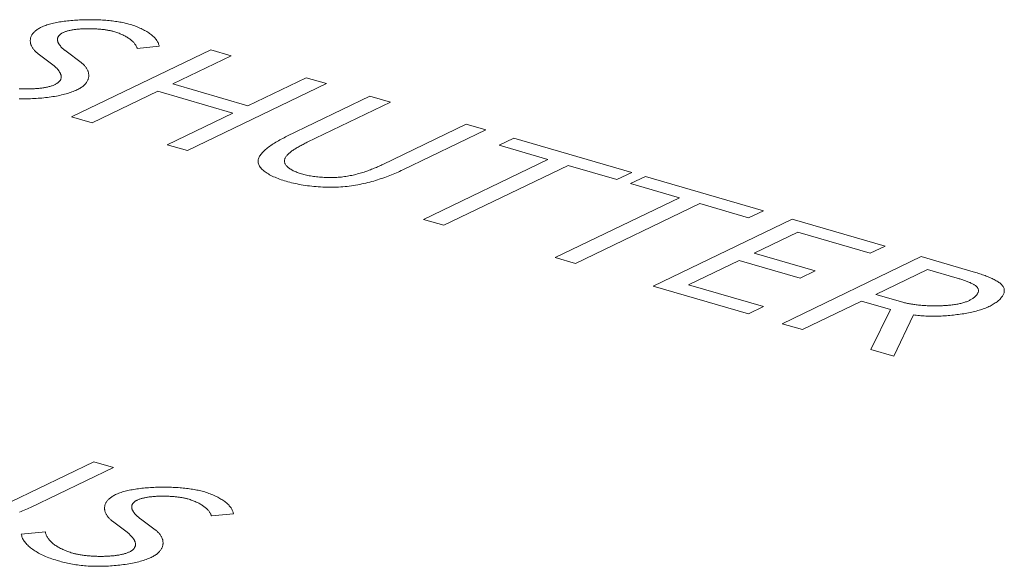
# Model space of a CAD drawing. Header units: millimetres. Extents: x 3925 to 5043, y -86 to 778.
# Tile 15 of 256: x 4035.37 to 4038.71, y 125.03 to 126.89. Entities that reach past the tile are written whole.
import ezdxf

# ---------------------------------------------------------------- set-up
doc = ezdxf.new("R2010")
doc.units = ezdxf.units.MM
doc.header["$LTSCALE"] = 46.255
doc.layers.add('H30K-TOP-COVDXF_CONTINUOUS_LINE', color=7, linetype='CONTINUOUS')

msp = doc.modelspace()

# ---------------------------------------------------------------- linework, layer by layer
at = {"layer": 'H30K-TOP-COVDXF_CONTINUOUS_LINE', "color": 7, "linetype": 'Continuous', "lineweight": 0}
for p, q in [((4035.765, 126.7913), (4035.8396, 126.799)), ((4035.429, 126.773), (4035.4785, 126.7357)), ((4035.574, 126.7442), (4035.5233, 126.782)), ((4036.0145, 126.7864), (4035.5421, 126.5588)), ((4035.8861, 126.6709), (4036.0839, 126.7662)), ((4036.0839, 126.7662), (4036.0145, 126.7864)), ((4036.3391, 126.692), (4036.1412, 126.5967)), ((4036.4077, 126.672), (4036.3391, 126.692)), ((4036.1412, 126.5967), (4035.8861, 126.6709)), ((4035.9353, 126.4444), (4036.4077, 126.672)), ((4035.6115, 126.5386), (4035.8345, 126.646)), ((4035.8345, 126.646), (4036.0897, 126.5718)), ((4036.5555, 126.6291), (4036.2735, 126.4932)), ((4036.6248, 126.6089), (4036.5555, 126.6291)), ((4036.3423, 126.4727), (4036.6248, 126.6089)), ((4035.5421, 126.5588), (4035.6115, 126.5386)), ((4036.0897, 126.5718), (4035.8667, 126.4644)), ((4036.9487, 126.5147), (4036.8823, 126.534)), ((4035.8667, 126.4644), (4035.9353, 126.4444)), ((4037.0442, 126.4869), (4036.9939, 126.4627)), ((4036.9939, 126.4627), (4037.1595, 126.4145)), ((4037.4448, 126.3704), (4037.0442, 126.4869)), ((4037.1595, 126.4145), (4036.7374, 126.2111)), ((4036.8068, 126.1909), (4037.2289, 126.3943)), ((4037.2289, 126.3943), (4037.3945, 126.3462)), ((4037.3945, 126.3462), (4037.4448, 126.3704)), ((4037.4911, 126.3569), (4037.4408, 126.3327)), ((4037.8917, 126.2404), (4037.4911, 126.3569)), ((4037.4408, 126.3327), (4037.6064, 126.2845)), ((4037.6064, 126.2845), (4037.1843, 126.0811)), ((4037.2537, 126.061), (4037.6758, 126.2644)), ((4037.6758, 126.2644), (4037.8415, 126.2162)), ((4037.8415, 126.2162), (4037.8917, 126.2404)), ((4036.7374, 126.2111), (4036.8068, 126.1909)), ((4037.9895, 126.212), (4037.5171, 125.9843)), ((4038.3051, 126.1202), (4037.9895, 126.212)), ((4037.8604, 126.0961), (4038.0086, 126.1676)), ((4038.0086, 126.1676), (4038.2548, 126.0959)), ((4038.2548, 126.0959), (4038.3051, 126.1202)), ((4038.0678, 126.0358), (4037.8604, 126.0961)), ((4037.1843, 126.0811), (4037.2537, 126.061)), ((4037.6374, 125.9887), (4037.8095, 126.0716)), ((4037.8095, 126.0716), (4038.0169, 126.0113)), ((4038.4282, 126.0844), (4037.9558, 125.8567)), ((4038.0169, 126.0113), (4038.0678, 126.0358)), ((4038.274, 125.9564), (4038.4493, 126.0409)), ((4038.4493, 126.0409), (4038.5503, 126.0115)), ((4037.8918, 125.9147), (4037.6374, 125.9887)), ((4037.5171, 125.9843), (4037.8409, 125.8902)), ((4038.3657, 125.9297), (4038.274, 125.9564)), ((4038.0252, 125.8366), (4038.2256, 125.9331)), ((4038.2256, 125.9331), (4038.3241, 125.9045)), ((4037.8409, 125.8902), (4037.8918, 125.9147)), ((4038.3241, 125.9045), (4038.2565, 125.7693)), ((4038.3348, 125.7465), (4038.4014, 125.887)), ((4037.9558, 125.8567), (4038.0252, 125.8366)), ((4038.2565, 125.7693), (4038.3348, 125.7465)), ((4035.6841, 125.3686), (4035.6176, 125.3879)), ((4035.6813, 125.1857), (4035.7307, 125.1484)), ((4035.8263, 125.1569), (4035.7756, 125.1947)), ((4036.0172, 125.204), (4036.0918, 125.2117)), ((4035.4529, 125.15), (4035.3712, 125.1424))]:
    msp.add_line(p, q, dxfattribs=at)
for points in [[(4035.737, 126.8741), (4035.733, 126.8752), (4035.7288, 126.8763), (4035.7245, 126.8774), (4035.7201, 126.8784), (4035.7155, 126.8793), (4035.7108, 126.8802), (4035.7059, 126.8811), (4035.701, 126.8819), (4035.6959, 126.8827), (4035.6908, 126.8834), (4035.6855, 126.8841), (4035.6802, 126.8848), (4035.6748, 126.8854), (4035.6693, 126.886), (4035.6637, 126.8865), (4035.6581, 126.8869), (4035.6524, 126.8874), (4035.6466, 126.8877), (4035.6408, 126.8881), (4035.6349, 126.8883), (4035.629, 126.8886), (4035.6231, 126.8888), (4035.6172, 126.8889), (4035.6112, 126.889), (4035.6052, 126.889), (4035.5992, 126.889), (4035.5932, 126.889), (4035.5872, 126.8889), (4035.5812, 126.8887), (4035.5752, 126.8885), (4035.5692, 126.8883), (4035.5633, 126.888), (4035.5574, 126.8876), (4035.5515, 126.8872), (4035.5457, 126.8868), (4035.5399, 126.8863), (4035.5341, 126.8857), (4035.5284, 126.8851), (4035.5228, 126.8845), (4035.5173, 126.8838), (4035.5118, 126.883), (4035.5064, 126.8822), (4035.5011, 126.8814), (4035.4959, 126.8804), (4035.4908, 126.8795), (4035.4857, 126.8785), (4035.4808, 126.8774), (4035.476, 126.8763), (4035.4714, 126.8751), (4035.4668, 126.8738), (4035.4624, 126.8726), (4035.4581, 126.8712), (4035.454, 126.8698), (4035.45, 126.8684), (4035.4462, 126.8668), (4035.4425, 126.8653), (4035.439, 126.8637)], [(4035.439, 126.8637), (4035.4359, 126.8621), (4035.433, 126.8606), (4035.4302, 126.8589), (4035.4275, 126.8573), (4035.425, 126.8556), (4035.4227, 126.8539), (4035.4204, 126.8522), (4035.4183, 126.8504), (4035.4163, 126.8486), (4035.4145, 126.8468), (4035.4128, 126.845), (4035.4112, 126.8431), (4035.4098, 126.8412), (4035.4084, 126.8393), (4035.4072, 126.8374), (4035.4062, 126.8355), (4035.4052, 126.8335), (4035.4044, 126.8316), (4035.4036, 126.8296), (4035.403, 126.8276), (4035.4025, 126.8256), (4035.4022, 126.8236), (4035.4019, 126.8216), (4035.4017, 126.8196), (4035.4017, 126.8176), (4035.4017, 126.8156), (4035.4019, 126.8136), (4035.4022, 126.8116), (4035.4025, 126.8096), (4035.403, 126.8076), (4035.4036, 126.8057), (4035.4043, 126.8037), (4035.405, 126.8017), (4035.4059, 126.7998), (4035.4068, 126.7978), (4035.4079, 126.7959), (4035.409, 126.794), (4035.4102, 126.7921), (4035.4115, 126.7902), (4035.4129, 126.7884), (4035.4144, 126.7866), (4035.416, 126.7848), (4035.4176, 126.783), (4035.4193, 126.7812), (4035.4211, 126.7795), (4035.423, 126.7778), (4035.4249, 126.7762), (4035.4269, 126.7745), (4035.429, 126.773)], [(4035.513, 126.8451), (4035.515, 126.846), (4035.517, 126.8469), (4035.5191, 126.8477), (4035.5213, 126.8485), (4035.5236, 126.8493), (4035.526, 126.85), (4035.5284, 126.8507), (4035.5309, 126.8514), (4035.5335, 126.852), (4035.5362, 126.8527), (4035.5389, 126.8532), (4035.5417, 126.8538), (4035.5445, 126.8543), (4035.5474, 126.8548), (4035.5503, 126.8552), (4035.5533, 126.8556), (4035.5563, 126.856), (4035.5594, 126.8564), (4035.5625, 126.8567), (4035.5656, 126.857), (4035.5688, 126.8573), (4035.572, 126.8576), (4035.5752, 126.8578), (4035.5785, 126.858), (4035.5818, 126.8581), (4035.5851, 126.8583), (4035.5884, 126.8584), (4035.5917, 126.8585), (4035.595, 126.8585), (4035.5984, 126.8585), (4035.6017, 126.8585), (4035.6051, 126.8585), (4035.6084, 126.8585), (4035.6117, 126.8584), (4035.6151, 126.8583), (4035.6184, 126.8582), (4035.6217, 126.858), (4035.625, 126.8578), (4035.6282, 126.8576), (4035.6315, 126.8574), (4035.6347, 126.8572), (4035.6379, 126.8569), (4035.641, 126.8566), (4035.6442, 126.8563), (4035.6473, 126.8559), (4035.6503, 126.8556), (4035.6533, 126.8552), (4035.6563, 126.8548), (4035.6592, 126.8544), (4035.662, 126.8539), (4035.6648, 126.8534), (4035.6675, 126.8529), (4035.6702, 126.8524), (4035.6728, 126.8519), (4035.6754, 126.8513), (4035.6779, 126.8508), (4035.6803, 126.8502), (4035.6826, 126.8496), (4035.6848, 126.8489)], [(4035.8396, 126.799), (4035.8391, 126.8015), (4035.8385, 126.804), (4035.8377, 126.8065), (4035.8367, 126.809), (4035.8356, 126.8114), (4035.8343, 126.8139), (4035.8329, 126.8164), (4035.8313, 126.8188), (4035.8295, 126.8213), (4035.8276, 126.8237), (4035.8255, 126.8261), (4035.8233, 126.8285), (4035.821, 126.8308), (4035.8185, 126.8332), (4035.8158, 126.8355), (4035.813, 126.8378), (4035.8101, 126.84), (4035.807, 126.8422), (4035.8039, 126.8444), (4035.8005, 126.8466), (4035.7971, 126.8487), (4035.7935, 126.8508), (4035.7899, 126.8529), (4035.786, 126.8549), (4035.7821, 126.8569), (4035.7781, 126.8588), (4035.7739, 126.8607), (4035.7697, 126.8626), (4035.7653, 126.8644), (4035.7609, 126.8661), (4035.7563, 126.8678), (4035.7516, 126.8695), (4035.7469, 126.8711), (4035.742, 126.8726), (4035.737, 126.8741)], [(4035.5233, 126.782), (4035.522, 126.783), (4035.5207, 126.784), (4035.5193, 126.7851), (4035.518, 126.7861), (4035.5167, 126.7872), (4035.5155, 126.7883), (4035.5142, 126.7894), (4035.5129, 126.7905), (4035.5117, 126.7916), (4035.5105, 126.7928), (4035.5093, 126.7939), (4035.5082, 126.7951), (4035.5071, 126.7963), (4035.506, 126.7974), (4035.5049, 126.7986), (4035.5039, 126.7998), (4035.5029, 126.801), (4035.502, 126.8022), (4035.5011, 126.8034), (4035.5002, 126.8047), (4035.4994, 126.8059), (4035.4986, 126.8071), (4035.4979, 126.8083), (4035.4973, 126.8096), (4035.4966, 126.8108), (4035.4961, 126.812), (4035.4956, 126.8133), (4035.4951, 126.8145), (4035.4948, 126.8157), (4035.4945, 126.817), (4035.4942, 126.8182), (4035.494, 126.8194), (4035.4939, 126.8206), (4035.4939, 126.8219), (4035.4939, 126.8231), (4035.494, 126.8243), (4035.4942, 126.8255), (4035.4944, 126.8267), (4035.4948, 126.8278), (4035.4952, 126.829), (4035.4957, 126.8302), (4035.4963, 126.8313), (4035.497, 126.8325), (4035.4978, 126.8336), (4035.4987, 126.8347), (4035.4996, 126.8358), (4035.5007, 126.8369), (4035.5019, 126.838), (4035.5031, 126.8391), (4035.5045, 126.8401), (4035.506, 126.8412), (4035.5076, 126.8422), (4035.5093, 126.8432), (4035.5111, 126.8442), (4035.513, 126.8451)], [(4035.6848, 126.8489), (4035.6886, 126.8478), (4035.6924, 126.8466), (4035.696, 126.8454), (4035.6996, 126.8441), (4035.7031, 126.8428), (4035.7065, 126.8414), (4035.7098, 126.8401), (4035.713, 126.8386), (4035.7162, 126.8372), (4035.7193, 126.8357), (4035.7222, 126.8342), (4035.7251, 126.8326), (4035.7279, 126.831), (4035.7306, 126.8294), (4035.7332, 126.8278), (4035.7358, 126.8261), (4035.7382, 126.8244), (4035.7405, 126.8227), (4035.7428, 126.821), (4035.7449, 126.8192), (4035.7469, 126.8174), (4035.7489, 126.8156), (4035.7507, 126.8138), (4035.7525, 126.812), (4035.7542, 126.8102), (4035.7557, 126.8083), (4035.7572, 126.8065), (4035.7585, 126.8046), (4035.7597, 126.8027), (4035.7609, 126.8008), (4035.7619, 126.7989), (4035.7628, 126.797), (4035.7637, 126.7951), (4035.7644, 126.7932), (4035.765, 126.7913)], [(4035.4785, 126.7357), (4035.4798, 126.7346), (4035.4812, 126.7335), (4035.4825, 126.7324), (4035.4839, 126.7312), (4035.4852, 126.7301), (4035.4865, 126.7289), (4035.4878, 126.7277), (4035.489, 126.7265), (4035.4902, 126.7253), (4035.4915, 126.7241), (4035.4926, 126.7228), (4035.4938, 126.7216), (4035.4949, 126.7203), (4035.4959, 126.719), (4035.497, 126.7177), (4035.498, 126.7164), (4035.4989, 126.7151), (4035.4998, 126.7138), (4035.5007, 126.7125), (4035.5015, 126.7112), (4035.5023, 126.7099), (4035.503, 126.7086), (4035.5037, 126.7072), (4035.5043, 126.7059), (4035.5048, 126.7046), (4035.5053, 126.7032), (4035.5057, 126.7019), (4035.5061, 126.7006), (4035.5064, 126.6993), (4035.5066, 126.6979), (4035.5067, 126.6966), (4035.5068, 126.6953), (4035.5068, 126.694), (4035.5067, 126.6927), (4035.5066, 126.6914), (4035.5064, 126.6901), (4035.506, 126.6888), (4035.5056, 126.6875), (4035.5051, 126.6862), (4035.5045, 126.685), (4035.5039, 126.6837), (4035.5031, 126.6825), (4035.5022, 126.6812), (4035.5013, 126.68), (4035.5002, 126.6788), (4035.499, 126.6777), (4035.4978, 126.6765), (4035.4964, 126.6753), (4035.4949, 126.6742), (4035.4933, 126.6731), (4035.4916, 126.672), (4035.4897, 126.6709), (4035.4878, 126.6699), (4035.4857, 126.6688)], [(4035.5604, 126.6506), (4035.5636, 126.6522), (4035.5667, 126.6539), (4035.5696, 126.6556), (4035.5725, 126.6573), (4035.5751, 126.6591), (4035.5776, 126.6609), (4035.58, 126.6627), (4035.5823, 126.6646), (4035.5844, 126.6665), (4035.5863, 126.6684), (4035.5882, 126.6703), (4035.5899, 126.6723), (4035.5914, 126.6743), (4035.5929, 126.6763), (4035.5942, 126.6783), (4035.5953, 126.6803), (4035.5964, 126.6824), (4035.5973, 126.6845), (4035.5981, 126.6865), (4035.5988, 126.6886), (4035.5994, 126.6907), (4035.5998, 126.6928), (4035.6001, 126.6949), (4035.6003, 126.697), (4035.6004, 126.6991), (4035.6004, 126.7012), (4035.6002, 126.7034), (4035.6, 126.7055), (4035.5996, 126.7076), (4035.5992, 126.7096), (4035.5986, 126.7117), (4035.5979, 126.7138), (4035.5971, 126.7159), (4035.5963, 126.7179), (4035.5953, 126.7199), (4035.5942, 126.722), (4035.593, 126.724), (4035.5917, 126.7259), (4035.5904, 126.7279), (4035.5889, 126.7298), (4035.5874, 126.7317), (4035.5857, 126.7336), (4035.584, 126.7355), (4035.5822, 126.7373), (4035.5802, 126.7391), (4035.5783, 126.7408), (4035.5762, 126.7425), (4035.574, 126.7442)], [(4035.4857, 126.6688), (4035.4835, 126.6678), (4035.4812, 126.6668), (4035.4789, 126.6659), (4035.4764, 126.665), (4035.4738, 126.6642), (4035.4712, 126.6633), (4035.4685, 126.6626), (4035.4656, 126.6618), (4035.4627, 126.6611), (4035.4598, 126.6604), (4035.4568, 126.6598), (4035.4537, 126.6592), (4035.4505, 126.6586), (4035.4473, 126.6581), (4035.444, 126.6576), (4035.4407, 126.6571), (4035.4373, 126.6567), (4035.4338, 126.6563), (4035.4304, 126.6559), (4035.4268, 126.6556), (4035.4233, 126.6553), (4035.4197, 126.655), (4035.4161, 126.6548), (4035.4124, 126.6546), (4035.4088, 126.6544), (4035.4051, 126.6543), (4035.4014, 126.6542), (4035.3977, 126.6541), (4035.3939, 126.654), (4035.3902, 126.654), (4035.3865, 126.654), (4035.3827, 126.6541), (4035.379, 126.6541), (4035.3752, 126.6542), (4035.3715, 126.6543), (4035.3678, 126.6545), (4035.3641, 126.6547)], [(4035.3642, 126.6205), (4035.3705, 126.6203), (4035.3768, 126.6203), (4035.3831, 126.6203), (4035.3895, 126.6203), (4035.3959, 126.6205), (4035.4023, 126.6207), (4035.4088, 126.6209), (4035.4152, 126.6212), (4035.4217, 126.6216), (4035.4281, 126.6221), (4035.4345, 126.6226), (4035.4409, 126.6231), (4035.4473, 126.6238), (4035.4536, 126.6245), (4035.4599, 126.6252), (4035.4661, 126.626), (4035.4723, 126.6269), (4035.4784, 126.6278), (4035.4844, 126.6288), (4035.4903, 126.6299), (4035.4961, 126.631), (4035.5019, 126.6322), (4035.5075, 126.6334), (4035.513, 126.6347), (4035.5184, 126.636), (4035.5237, 126.6374), (4035.5288, 126.6389), (4035.5338, 126.6404), (4035.5387, 126.6419), (4035.5433, 126.6436), (4035.5479, 126.6452), (4035.5522, 126.647), (4035.5564, 126.6487), (4035.5604, 126.6506)], [(4036.8823, 126.534), (4036.5997, 126.3979), (4036.5961, 126.3962), (4036.5925, 126.3945), (4036.5888, 126.3928), (4036.585, 126.3911), (4036.5812, 126.3894), (4036.5774, 126.3877), (4036.5734, 126.3861), (4036.5694, 126.3844), (4036.5654, 126.3827), (4036.5613, 126.3811), (4036.5572, 126.3795), (4036.553, 126.3779), (4036.5487, 126.3764), (4036.5444, 126.3748), (4036.54, 126.3733), (4036.5356, 126.3718), (4036.5311, 126.3704), (4036.5266, 126.369), (4036.522, 126.3677), (4036.5174, 126.3663), (4036.5128, 126.3651), (4036.508, 126.3639), (4036.5033, 126.3627), (4036.4985, 126.3616), (4036.4936, 126.3605), (4036.4887, 126.3595), (4036.4837, 126.3586), (4036.4787, 126.3577), (4036.4737, 126.3569), (4036.4686, 126.3561), (4036.4635, 126.3555), (4036.4583, 126.3549), (4036.4531, 126.3544), (4036.4478, 126.3539), (4036.4426, 126.3536), (4036.4373, 126.3533), (4036.432, 126.3531), (4036.4266, 126.353), (4036.4213, 126.353), (4036.416, 126.353), (4036.4106, 126.3531), (4036.4053, 126.3533), (4036.4, 126.3535), (4036.3947, 126.3538), (4036.3894, 126.3542), (4036.3842, 126.3546), (4036.379, 126.3551), (4036.3739, 126.3557), (4036.3688, 126.3563), (4036.3638, 126.357), (4036.3589, 126.3577), (4036.3541, 126.3585), (4036.3493, 126.3594), (4036.3447, 126.3603), (4036.3401, 126.3612), (4036.3357, 126.3622), (4036.3314, 126.3633), (4036.3272, 126.3644), (4036.3231, 126.3655)], [(4036.2735, 126.4932), (4036.2686, 126.4908), (4036.2638, 126.4883), (4036.259, 126.4858), (4036.2542, 126.4833), (4036.2495, 126.4807), (4036.2449, 126.4782), (4036.2403, 126.4755), (4036.2359, 126.4729), (4036.2315, 126.4702), (4036.2272, 126.4676), (4036.223, 126.4648), (4036.219, 126.4621), (4036.215, 126.4594), (4036.2112, 126.4566), (4036.2075, 126.4538), (4036.204, 126.451), (4036.2007, 126.4482), (4036.1975, 126.4453), (4036.1945, 126.4425), (4036.1917, 126.4397), (4036.189, 126.4368), (4036.1866, 126.4339), (4036.1844, 126.4311), (4036.1824, 126.4282), (4036.1807, 126.4254), (4036.1791, 126.4225), (4036.1779, 126.4196), (4036.1768, 126.4168), (4036.1761, 126.4139), (4036.1756, 126.4111), (4036.1754, 126.4082), (4036.1755, 126.4054), (4036.1759, 126.4026), (4036.1766, 126.3997), (4036.1776, 126.3969), (4036.179, 126.3941), (4036.1806, 126.3913), (4036.1825, 126.3886), (4036.1846, 126.3858), (4036.187, 126.3831), (4036.1897, 126.3805), (4036.1926, 126.3778), (4036.1958, 126.3752), (4036.1992, 126.3726), (4036.2028, 126.3701), (4036.2066, 126.3676), (4036.2106, 126.3652), (4036.2148, 126.3628), (4036.2192, 126.3605), (4036.2237, 126.3582), (4036.2284, 126.3559), (4036.2333, 126.3538), (4036.2383, 126.3516), (4036.2435, 126.3496), (4036.2487, 126.3476), (4036.2541, 126.3457), (4036.2596, 126.3438), (4036.2652, 126.342), (4036.2709, 126.3403)], [(4036.2709, 126.3403), (4036.2768, 126.3387), (4036.2828, 126.3371), (4036.289, 126.3355), (4036.2953, 126.3341), (4036.3018, 126.3326), (4036.3084, 126.3313), (4036.3151, 126.3299), (4036.322, 126.3287), (4036.329, 126.3275), (4036.336, 126.3264), (4036.3432, 126.3254), (4036.3504, 126.3245), (4036.3578, 126.3236), (4036.3652, 126.3228), (4036.3726, 126.3222), (4036.3801, 126.3216), (4036.3877, 126.3211), (4036.3953, 126.3206), (4036.4029, 126.3203), (4036.4105, 126.3201), (4036.4181, 126.32), (4036.4258, 126.32), (4036.4334, 126.3201), (4036.441, 126.3203), (4036.4486, 126.3206), (4036.4562, 126.3211), (4036.4636, 126.3216), (4036.4709, 126.3223), (4036.4782, 126.323), (4036.4854, 126.3239), (4036.4926, 126.3249), (4036.4998, 126.326), (4036.5069, 126.3271), (4036.5139, 126.3284), (4036.5209, 126.3297), (4036.5278, 126.3312), (4036.5347, 126.3327), (4036.5415, 126.3343), (4036.5483, 126.3359), (4036.5549, 126.3377), (4036.5615, 126.3394), (4036.5681, 126.3413), (4036.5745, 126.3432), (4036.5809, 126.3452), (4036.5873, 126.3472), (4036.5935, 126.3493), (4036.5997, 126.3514), (4036.6057, 126.3535), (4036.6117, 126.3557), (4036.6176, 126.3579), (4036.6234, 126.3602), (4036.6292, 126.3624), (4036.6348, 126.3647), (4036.6404, 126.3671), (4036.6458, 126.3694), (4036.6512, 126.3717), (4036.6564, 126.3741), (4036.6616, 126.3765), (4036.6666, 126.3788), (4036.9487, 126.5147)], [(4036.3231, 126.3655), (4036.3193, 126.3667), (4036.3155, 126.3679), (4036.3118, 126.3692), (4036.3083, 126.3705), (4036.3048, 126.3719), (4036.3015, 126.3733), (4036.2982, 126.3748), (4036.2951, 126.3763), (4036.2921, 126.3779), (4036.2892, 126.3795), (4036.2865, 126.3812), (4036.2839, 126.3829), (4036.2815, 126.3846), (4036.2791, 126.3864), (4036.277, 126.3881), (4036.275, 126.3899), (4036.2732, 126.3918), (4036.2715, 126.3936), (4036.2701, 126.3955), (4036.2688, 126.3974), (4036.2676, 126.3993), (4036.2667, 126.4013), (4036.266, 126.4032), (4036.2654, 126.4051), (4036.2651, 126.4071), (4036.265, 126.4091), (4036.2651, 126.4111), (4036.2654, 126.4131), (4036.2659, 126.4152), (4036.2666, 126.4172), (4036.2675, 126.4192), (4036.2685, 126.4212), (4036.2698, 126.4233), (4036.2712, 126.4253), (4036.2728, 126.4273), (4036.2745, 126.4293), (4036.2764, 126.4313), (4036.2785, 126.4333), (4036.2806, 126.4353), (4036.2829, 126.4373), (4036.2853, 126.4393), (4036.2879, 126.4413), (4036.2905, 126.4432), (4036.2933, 126.4452), (4036.2961, 126.4471), (4036.2991, 126.449), (4036.3021, 126.451), (4036.3052, 126.4529), (4036.3083, 126.4548), (4036.3116, 126.4566), (4036.3149, 126.4585), (4036.3182, 126.4603), (4036.3216, 126.4622), (4036.325, 126.464), (4036.3284, 126.4658), (4036.3319, 126.4675), (4036.3353, 126.4693), (4036.3388, 126.471), (4036.3423, 126.4727)], [(4038.6581, 125.9149), (4038.6619, 125.9168), (4038.6657, 125.9188), (4038.6693, 125.9208), (4038.6728, 125.9229), (4038.6761, 125.925), (4038.6794, 125.9271), (4038.6825, 125.9293), (4038.6854, 125.9315), (4038.6882, 125.9337), (4038.6909, 125.936), (4038.6934, 125.9383), (4038.6958, 125.9406), (4038.698, 125.943), (4038.7, 125.9453), (4038.7019, 125.9477), (4038.7035, 125.9501), (4038.705, 125.9524), (4038.7064, 125.9548), (4038.7075, 125.9572), (4038.7084, 125.9596), (4038.7092, 125.962), (4038.7097, 125.9643), (4038.7101, 125.9667), (4038.7102, 125.969), (4038.7101, 125.9713), (4038.7098, 125.9736), (4038.7093, 125.9759), (4038.7086, 125.9782), (4038.7076, 125.9804), (4038.7064, 125.9826), (4038.705, 125.9847), (4038.7033, 125.9869), (4038.7014, 125.989), (4038.6993, 125.991), (4038.6971, 125.9931), (4038.6946, 125.9951), (4038.6919, 125.9971), (4038.6891, 125.999), (4038.6861, 126.0009), (4038.683, 126.0028), (4038.6797, 126.0046), (4038.6763, 126.0064), (4038.6727, 126.0082), (4038.669, 126.01), (4038.6652, 126.0117), (4038.6613, 126.0134), (4038.6573, 126.0151), (4038.6532, 126.0167), (4038.649, 126.0184), (4038.6448, 126.02), (4038.6404, 126.0215), (4038.6361, 126.0231), (4038.6316, 126.0246), (4038.6271, 126.0261), (4038.6226, 126.0275), (4038.6181, 126.029), (4038.6135, 126.0304), (4038.609, 126.0317), (4038.6044, 126.0331), (4038.4282, 126.0844)], [(4038.5503, 126.0115), (4038.5565, 126.0096), (4038.5596, 126.0087), (4038.5627, 126.0077), (4038.5658, 126.0067), (4038.5689, 126.0057), (4038.5719, 126.0047), (4038.5749, 126.0037), (4038.5779, 126.0026), (4038.5808, 126.0016), (4038.5837, 126.0005), (4038.5865, 125.9994), (4038.5892, 125.9983), (4038.5919, 125.9972), (4038.5945, 125.9961), (4038.597, 125.9949), (4038.5995, 125.9937), (4038.6018, 125.9925), (4038.6041, 125.9913), (4038.6062, 125.9901), (4038.6083, 125.9888), (4038.6102, 125.9875), (4038.612, 125.9862), (4038.6137, 125.9849), (4038.6153, 125.9836), (4038.6167, 125.9822), (4038.6179, 125.9808), (4038.6191, 125.9794), (4038.62, 125.9779), (4038.6208, 125.9765), (4038.6215, 125.975), (4038.6219, 125.9736), (4038.6223, 125.9721), (4038.6224, 125.9706), (4038.6225, 125.969), (4038.6223, 125.9675), (4038.6221, 125.9659), (4038.6217, 125.9644), (4038.6212, 125.9628), (4038.6205, 125.9613), (4038.6197, 125.9597), (4038.6188, 125.9581), (4038.6178, 125.9565), (4038.6166, 125.955), (4038.6153, 125.9534), (4038.6139, 125.9519), (4038.6124, 125.9504), (4038.6108, 125.9488), (4038.6091, 125.9473), (4038.6073, 125.9458), (4038.6054, 125.9444), (4038.6034, 125.9429), (4038.6013, 125.9415), (4038.5991, 125.9401), (4038.5968, 125.9388), (4038.5944, 125.9374), (4038.592, 125.9361), (4038.5894, 125.9349)], [(4038.5894, 125.9349), (4038.5869, 125.9337), (4038.5842, 125.9326), (4038.5815, 125.9315), (4038.5786, 125.9305), (4038.5756, 125.9295), (4038.5725, 125.9285), (4038.5693, 125.9276), (4038.5661, 125.9267), (4038.5627, 125.9259), (4038.5593, 125.9251), (4038.5557, 125.9243), (4038.5521, 125.9236), (4038.5484, 125.9229), (4038.5447, 125.9223), (4038.5409, 125.9217), (4038.537, 125.9212), (4038.5331, 125.9206), (4038.5291, 125.9202), (4038.525, 125.9197), (4038.5209, 125.9193), (4038.5168, 125.919), (4038.5126, 125.9186), (4038.5084, 125.9183), (4038.5042, 125.9181), (4038.4999, 125.9179), (4038.4956, 125.9177), (4038.4913, 125.9175), (4038.487, 125.9174), (4038.4826, 125.9174), (4038.4783, 125.9173), (4038.4739, 125.9173), (4038.4696, 125.9173), (4038.4652, 125.9174), (4038.4609, 125.9175), (4038.4565, 125.9176), (4038.4522, 125.9178), (4038.4479, 125.918), (4038.4436, 125.9182), (4038.4394, 125.9185), (4038.4352, 125.9187), (4038.431, 125.9191), (4038.4268, 125.9194), (4038.4227, 125.9198), (4038.4187, 125.9202), (4038.4146, 125.9206), (4038.4107, 125.9211), (4038.4068, 125.9216), (4038.4029, 125.9221), (4038.3991, 125.9227), (4038.3954, 125.9233), (4038.3918, 125.9239), (4038.3882, 125.9245), (4038.3847, 125.9252), (4038.3813, 125.9259), (4038.378, 125.9266), (4038.3748, 125.9273), (4038.3717, 125.9281), (4038.3687, 125.9289), (4038.3657, 125.9297)], [(4038.4014, 125.887), (4038.4063, 125.8863), (4038.4113, 125.8856), (4038.4164, 125.885), (4038.4216, 125.8844), (4038.4269, 125.884), (4038.4323, 125.8836), (4038.4378, 125.8832), (4038.4433, 125.8829), (4038.4489, 125.8827), (4038.4546, 125.8825), (4038.4604, 125.8824), (4038.4661, 125.8823), (4038.472, 125.8823), (4038.4778, 125.8824), (4038.4837, 125.8825), (4038.4897, 125.8827), (4038.4956, 125.8829), (4038.5016, 125.8832), (4038.5076, 125.8836), (4038.5136, 125.884), (4038.5195, 125.8844), (4038.5255, 125.8849), (4038.5315, 125.8855), (4038.5374, 125.8861), (4038.5433, 125.8868), (4038.5492, 125.8875), (4038.555, 125.8882), (4038.5608, 125.8891), (4038.5666, 125.8899), (4038.5723, 125.8908), (4038.5779, 125.8918), (4038.5834, 125.8928), (4038.5889, 125.8938), (4038.5943, 125.8949), (4038.5996, 125.8961), (4038.6049, 125.8973), (4038.61, 125.8985), (4038.615, 125.8998), (4038.6199, 125.9011), (4038.6247, 125.9025), (4038.6294, 125.9039), (4038.6339, 125.9054), (4038.6383, 125.9069), (4038.6426, 125.9084), (4038.6467, 125.91), (4038.6506, 125.9116), (4038.6544, 125.9132), (4038.6581, 125.9149)], [(4035.6176, 125.3879), (4035.3351, 125.2518)], [(4035.3646, 125.2163), (4035.3702, 125.2186), (4035.3757, 125.221), (4035.3812, 125.2233), (4035.3865, 125.2256), (4035.3918, 125.228), (4035.3969, 125.2304), (4035.402, 125.2327), (4035.6841, 125.3686)], [(4035.9893, 125.2868), (4035.9852, 125.2879), (4035.9811, 125.289), (4035.9767, 125.2901), (4035.9723, 125.2911), (4035.9677, 125.292), (4035.963, 125.2929), (4035.9582, 125.2938), (4035.9532, 125.2946), (4035.9482, 125.2954), (4035.943, 125.2962), (4035.9378, 125.2968), (4035.9324, 125.2975), (4035.927, 125.2981), (4035.9215, 125.2987), (4035.9159, 125.2992), (4035.9103, 125.2996), (4035.9046, 125.3001), (4035.8988, 125.3004), (4035.893, 125.3008), (4035.8872, 125.301), (4035.8813, 125.3013), (4035.8754, 125.3015), (4035.8694, 125.3016), (4035.8634, 125.3017), (4035.8574, 125.3017), (4035.8514, 125.3017), (4035.8454, 125.3017), (4035.8394, 125.3016), (4035.8334, 125.3014), (4035.8274, 125.3012), (4035.8215, 125.301), (4035.8155, 125.3007), (4035.8096, 125.3003), (4035.8037, 125.2999), (4035.7979, 125.2995), (4035.7921, 125.299), (4035.7864, 125.2984), (4035.7807, 125.2978), (4035.7751, 125.2972), (4035.7695, 125.2965), (4035.764, 125.2957), (4035.7586, 125.2949), (4035.7533, 125.2941), (4035.7481, 125.2931), (4035.743, 125.2922), (4035.738, 125.2912), (4035.7331, 125.2901), (4035.7283, 125.289), (4035.7236, 125.2878), (4035.7191, 125.2865), (4035.7147, 125.2853), (4035.7104, 125.2839), (4035.7062, 125.2825), (4035.7023, 125.2811), (4035.6984, 125.2796), (4035.6948, 125.278), (4035.6913, 125.2764)], [(4036.0918, 125.2117), (4036.0913, 125.2142), (4036.0907, 125.2167), (4036.0899, 125.2192), (4036.089, 125.2217), (4036.0879, 125.2241), (4036.0866, 125.2266), (4036.0851, 125.2291), (4036.0835, 125.2315), (4036.0818, 125.234), (4036.0798, 125.2364), (4036.0778, 125.2388), (4036.0756, 125.2412), (4036.0732, 125.2435), (4036.0707, 125.2459), (4036.068, 125.2482), (4036.0653, 125.2505), (4036.0623, 125.2527), (4036.0593, 125.2549), (4036.0561, 125.2571), (4036.0528, 125.2593), (4036.0493, 125.2614), (4036.0458, 125.2635), (4036.0421, 125.2656), (4036.0383, 125.2676), (4036.0344, 125.2696), (4036.0303, 125.2715), (4036.0262, 125.2734), (4036.0219, 125.2753), (4036.0176, 125.2771), (4036.0131, 125.2788), (4036.0085, 125.2805), (4036.0039, 125.2822), (4035.9991, 125.2838), (4035.9942, 125.2853), (4035.9893, 125.2868)], [(4035.6913, 125.2764), (4035.6882, 125.2748), (4035.6852, 125.2733), (4035.6824, 125.2716), (4035.6798, 125.27), (4035.6773, 125.2683), (4035.6749, 125.2666), (4035.6727, 125.2649), (4035.6706, 125.2631), (4035.6686, 125.2613), (4035.6667, 125.2595), (4035.665, 125.2577), (4035.6635, 125.2558), (4035.662, 125.2539), (4035.6607, 125.252), (4035.6595, 125.2501), (4035.6584, 125.2482), (4035.6574, 125.2462), (4035.6566, 125.2443), (4035.6559, 125.2423), (4035.6553, 125.2403), (4035.6548, 125.2383), (4035.6544, 125.2363), (4035.6541, 125.2343), (4035.654, 125.2323), (4035.6539, 125.2303), (4035.654, 125.2283), (4035.6541, 125.2263), (4035.6544, 125.2243), (4035.6548, 125.2223), (4035.6553, 125.2203), (4035.6558, 125.2184), (4035.6565, 125.2164), (4035.6573, 125.2144), (4035.6581, 125.2125), (4035.6591, 125.2105), (4035.6601, 125.2086), (4035.6612, 125.2067), (4035.6625, 125.2048), (4035.6638, 125.2029), (4035.6652, 125.2011), (4035.6666, 125.1993), (4035.6682, 125.1975), (4035.6698, 125.1957), (4035.6715, 125.1939), (4035.6733, 125.1922), (4035.6752, 125.1905), (4035.6772, 125.1889), (4035.6792, 125.1872), (4035.6813, 125.1857)], [(4035.7756, 125.1947), (4035.7742, 125.1957), (4035.7729, 125.1967), (4035.7716, 125.1978), (4035.7703, 125.1988), (4035.769, 125.1999), (4035.7677, 125.201), (4035.7664, 125.2021), (4035.7652, 125.2032), (4035.764, 125.2043), (4035.7628, 125.2055), (4035.7616, 125.2066), (4035.7604, 125.2078), (4035.7593, 125.209), (4035.7582, 125.2101), (4035.7572, 125.2113), (4035.7562, 125.2125), (4035.7552, 125.2137), (4035.7542, 125.2149), (4035.7533, 125.2161), (4035.7525, 125.2174), (4035.7517, 125.2186), (4035.7509, 125.2198), (4035.7502, 125.221), (4035.7495, 125.2223), (4035.7489, 125.2235), (4035.7483, 125.2247), (4035.7478, 125.226), (4035.7474, 125.2272), (4035.747, 125.2284), (4035.7467, 125.2297), (4035.7464, 125.2309), (4035.7463, 125.2321), (4035.7461, 125.2333), (4035.7461, 125.2346), (4035.7461, 125.2358), (4035.7462, 125.237), (4035.7464, 125.2382), (4035.7467, 125.2394), (4035.747, 125.2405), (4035.7475, 125.2417), (4035.748, 125.2429), (4035.7486, 125.244), (4035.7493, 125.2452), (4035.75, 125.2463), (4035.7509, 125.2474), (4035.7519, 125.2485), (4035.7529, 125.2496), (4035.7541, 125.2507), (4035.7554, 125.2518), (4035.7568, 125.2528), (4035.7582, 125.2539), (4035.7598, 125.2549), (4035.7615, 125.2559), (4035.7633, 125.2569), (4035.7652, 125.2578)], [(4035.7652, 125.2578), (4035.7672, 125.2587), (4035.7692, 125.2596), (4035.7714, 125.2604), (4035.7736, 125.2612), (4035.7759, 125.262), (4035.7782, 125.2627), (4035.7807, 125.2634), (4035.7832, 125.2641), (4035.7858, 125.2648), (4035.7884, 125.2654), (4035.7911, 125.2659), (4035.7939, 125.2665), (4035.7967, 125.267), (4035.7996, 125.2675), (4035.8025, 125.2679), (4035.8055, 125.2684), (4035.8085, 125.2687), (4035.8116, 125.2691), (4035.8147, 125.2694), (4035.8179, 125.2697), (4035.821, 125.27), (4035.8242, 125.2703), (4035.8275, 125.2705), (4035.8307, 125.2707), (4035.834, 125.2708), (4035.8373, 125.271), (4035.8406, 125.2711), (4035.8439, 125.2712), (4035.8473, 125.2712), (4035.8506, 125.2712), (4035.854, 125.2712), (4035.8573, 125.2712), (4035.8606, 125.2712), (4035.864, 125.2711), (4035.8673, 125.271), (4035.8706, 125.2709), (4035.8739, 125.2707), (4035.8772, 125.2705), (4035.8805, 125.2703), (4035.8837, 125.2701), (4035.8869, 125.2699), (4035.8901, 125.2696), (4035.8933, 125.2693), (4035.8964, 125.269), (4035.8995, 125.2686), (4035.9025, 125.2683), (4035.9055, 125.2679), (4035.9085, 125.2675), (4035.9114, 125.2671), (4035.9142, 125.2666), (4035.917, 125.2661), (4035.9198, 125.2656), (4035.9225, 125.2651), (4035.9251, 125.2646), (4035.9276, 125.264), (4035.9301, 125.2635), (4035.9325, 125.2629), (4035.9348, 125.2623), (4035.9371, 125.2616)], [(4035.9371, 125.2616), (4035.9409, 125.2605), (4035.9446, 125.2593), (4035.9483, 125.2581), (4035.9518, 125.2568), (4035.9553, 125.2555), (4035.9587, 125.2541), (4035.962, 125.2528), (4035.9653, 125.2513), (4035.9684, 125.2499), (4035.9715, 125.2484), (4035.9745, 125.2469), (4035.9774, 125.2453), (4035.9801, 125.2437), (4035.9829, 125.2421), (4035.9855, 125.2405), (4035.988, 125.2388), (4035.9904, 125.2371), (4035.9928, 125.2354), (4035.995, 125.2337), (4035.9971, 125.2319), (4035.9992, 125.2301), (4036.0011, 125.2284), (4036.003, 125.2265), (4036.0047, 125.2247), (4036.0064, 125.2229), (4036.0079, 125.221), (4036.0094, 125.2192), (4036.0107, 125.2173), (4036.012, 125.2154), (4036.0131, 125.2135), (4036.0142, 125.2116), (4036.0151, 125.2097), (4036.0159, 125.2078), (4036.0166, 125.2059), (4036.0172, 125.204)], [(4035.5457, 125.0777), (4035.5411, 125.079), (4035.5367, 125.0805), (4035.5323, 125.082), (4035.5281, 125.0835), (4035.5239, 125.0851), (4035.5199, 125.0867), (4035.516, 125.0884), (4035.5121, 125.0901), (4035.5084, 125.0919), (4035.5048, 125.0937), (4035.5013, 125.0955), (4035.4979, 125.0974), (4035.4947, 125.0993), (4035.4915, 125.1013), (4035.4885, 125.1033), (4035.4855, 125.1053), (4035.4827, 125.1074), (4035.48, 125.1095), (4035.4775, 125.1116), (4035.475, 125.1137), (4035.4727, 125.1159), (4035.4705, 125.1181), (4035.4684, 125.1203), (4035.4664, 125.1225), (4035.4646, 125.1247), (4035.4629, 125.127), (4035.4613, 125.1292), (4035.4598, 125.1315), (4035.4585, 125.1338), (4035.4573, 125.1361), (4035.4562, 125.1384), (4035.4553, 125.1407), (4035.4545, 125.143), (4035.4538, 125.1454), (4035.4533, 125.1477), (4035.4529, 125.15)], [(4035.8126, 125.0633), (4035.8158, 125.0649), (4035.8189, 125.0666), (4035.8219, 125.0683), (4035.8247, 125.07), (4035.8274, 125.0718), (4035.8299, 125.0736), (4035.8323, 125.0754), (4035.8345, 125.0773), (4035.8366, 125.0792), (4035.8386, 125.0811), (4035.8404, 125.083), (4035.8421, 125.085), (4035.8437, 125.087), (4035.8451, 125.089), (4035.8464, 125.091), (4035.8476, 125.093), (4035.8486, 125.0951), (4035.8496, 125.0972), (4035.8504, 125.0992), (4035.851, 125.1013), (4035.8516, 125.1034), (4035.852, 125.1055), (4035.8524, 125.1076), (4035.8526, 125.1097), (4035.8526, 125.1118), (4035.8526, 125.1139), (4035.8525, 125.1161), (4035.8522, 125.1182), (4035.8519, 125.1203), (4035.8514, 125.1224), (4035.8508, 125.1244), (4035.8502, 125.1265), (4035.8494, 125.1286), (4035.8485, 125.1306), (4035.8475, 125.1327), (4035.8464, 125.1347), (4035.8453, 125.1367), (4035.844, 125.1386), (4035.8426, 125.1406), (4035.8412, 125.1425), (4035.8396, 125.1444), (4035.838, 125.1463), (4035.8362, 125.1482), (4035.8344, 125.15), (4035.8325, 125.1518), (4035.8305, 125.1535), (4035.8284, 125.1552), (4035.8263, 125.1569)], [(4035.3712, 125.1424), (4035.3717, 125.1394), (4035.3725, 125.1364), (4035.3734, 125.1334), (4035.3745, 125.1304), (4035.3758, 125.1275), (4035.3773, 125.1245), (4035.379, 125.1216), (4035.3809, 125.1187), (4035.3829, 125.1158), (4035.3852, 125.1129), (4035.3876, 125.11), (4035.3903, 125.1072), (4035.393, 125.1044), (4035.396, 125.1016), (4035.3991, 125.0988), (4035.4024, 125.0961), (4035.4059, 125.0934), (4035.4095, 125.0907), (4035.4133, 125.0881), (4035.4172, 125.0855), (4035.4213, 125.083), (4035.4256, 125.0805), (4035.4299, 125.078), (4035.4344, 125.0756), (4035.4391, 125.0732), (4035.4439, 125.0709), (4035.4488, 125.0687), (4035.4539, 125.0665), (4035.4591, 125.0643), (4035.4644, 125.0622), (4035.4698, 125.0602), (4035.4754, 125.0582), (4035.4811, 125.0563), (4035.4869, 125.0545), (4035.4928, 125.0527)], [(4035.7307, 125.1484), (4035.7321, 125.1473), (4035.7334, 125.1462), (4035.7348, 125.1451), (4035.7361, 125.1439), (4035.7374, 125.1428), (4035.7387, 125.1416), (4035.74, 125.1404), (4035.7413, 125.1392), (4035.7425, 125.138), (4035.7437, 125.1368), (4035.7449, 125.1355), (4035.746, 125.1343), (4035.7471, 125.133), (4035.7482, 125.1317), (4035.7492, 125.1304), (4035.7502, 125.1292), (4035.7512, 125.1279), (4035.7521, 125.1265), (4035.753, 125.1252), (4035.7538, 125.1239), (4035.7545, 125.1226), (4035.7553, 125.1213), (4035.7559, 125.1199), (4035.7565, 125.1186), (4035.7571, 125.1173), (4035.7575, 125.1159), (4035.758, 125.1146), (4035.7583, 125.1133), (4035.7586, 125.112), (4035.7588, 125.1106), (4035.759, 125.1093), (4035.7591, 125.108), (4035.7591, 125.1067), (4035.759, 125.1054), (4035.7588, 125.1041), (4035.7586, 125.1028), (4035.7583, 125.1015), (4035.7579, 125.1002), (4035.7574, 125.0989), (4035.7568, 125.0977), (4035.7561, 125.0964), (4035.7553, 125.0952), (4035.7545, 125.0939), (4035.7535, 125.0927), (4035.7524, 125.0915), (4035.7513, 125.0904), (4035.75, 125.0892), (4035.7486, 125.088), (4035.7471, 125.0869), (4035.7455, 125.0858), (4035.7438, 125.0847), (4035.742, 125.0836), (4035.74, 125.0826), (4035.738, 125.0815)], [(4035.4928, 125.0527), (4035.4977, 125.0513), (4035.5026, 125.05), (4035.5077, 125.0486), (4035.5127, 125.0473), (4035.5179, 125.046), (4035.5231, 125.0448), (4035.5284, 125.0436), (4035.5338, 125.0424), (4035.5393, 125.0413), (4035.5449, 125.0403), (4035.5505, 125.0393), (4035.5563, 125.0383), (4035.5621, 125.0375), (4035.5681, 125.0367), (4035.5742, 125.036), (4035.5804, 125.0353), (4035.5862, 125.0348), (4035.5921, 125.0343), (4035.5981, 125.0339), (4035.6041, 125.0336), (4035.6103, 125.0334), (4035.6165, 125.0332), (4035.6227, 125.033), (4035.629, 125.033), (4035.6354, 125.033), (4035.6417, 125.0331), (4035.6482, 125.0332), (4035.6546, 125.0334), (4035.661, 125.0336), (4035.6675, 125.034), (4035.6739, 125.0343), (4035.6804, 125.0348), (4035.6868, 125.0353), (4035.6932, 125.0359), (4035.6995, 125.0365), (4035.7058, 125.0372), (4035.7121, 125.0379), (4035.7183, 125.0387), (4035.7245, 125.0396), (4035.7306, 125.0405), (4035.7366, 125.0415), (4035.7425, 125.0426), (4035.7484, 125.0437), (4035.7541, 125.0449), (4035.7598, 125.0461), (4035.7653, 125.0474), (4035.7707, 125.0487), (4035.7759, 125.0501), (4035.7811, 125.0516), (4035.7861, 125.0531), (4035.7909, 125.0546), (4035.7956, 125.0563), (4035.8001, 125.0579), (4035.8045, 125.0597), (4035.8086, 125.0615), (4035.8126, 125.0633)], [(4035.738, 125.0815), (4035.7358, 125.0805), (4035.7335, 125.0795), (4035.7311, 125.0786), (4035.7286, 125.0777), (4035.7261, 125.0769), (4035.7234, 125.076), (4035.7207, 125.0753), (4035.7179, 125.0745), (4035.715, 125.0738), (4035.712, 125.0731), (4035.709, 125.0725), (4035.7059, 125.0719), (4035.7027, 125.0713), (4035.6995, 125.0708), (4035.6962, 125.0703), (4035.6929, 125.0698), (4035.6895, 125.0694), (4035.6861, 125.069), (4035.6826, 125.0686), (4035.6791, 125.0683), (4035.6755, 125.068), (4035.672, 125.0677), (4035.6683, 125.0675), (4035.6647, 125.0673), (4035.661, 125.0671), (4035.6573, 125.067), (4035.6536, 125.0669), (4035.6499, 125.0668), (4035.6462, 125.0667), (4035.6424, 125.0667), (4035.6387, 125.0667), (4035.635, 125.0668), (4035.6312, 125.0668), (4035.6275, 125.0669), (4035.6238, 125.0671), (4035.6201, 125.0672), (4035.6164, 125.0674), (4035.6127, 125.0676), (4035.609, 125.0678), (4035.6054, 125.0681), (4035.6018, 125.0684), (4035.5982, 125.0687), (4035.5947, 125.069), (4035.5912, 125.0694), (4035.5878, 125.0698), (4035.5843, 125.0702), (4035.581, 125.0706), (4035.5777, 125.0711), (4035.5744, 125.0716), (4035.5712, 125.0721), (4035.5681, 125.0726), (4035.565, 125.0732), (4035.5621, 125.0737), (4035.5591, 125.0743), (4035.5563, 125.075), (4035.5535, 125.0756), (4035.5508, 125.0763), (4035.5482, 125.077), (4035.5457, 125.0777)]]:
    msp.add_lwpolyline(points, dxfattribs=at)

doc.saveas('drawing.dxf')
